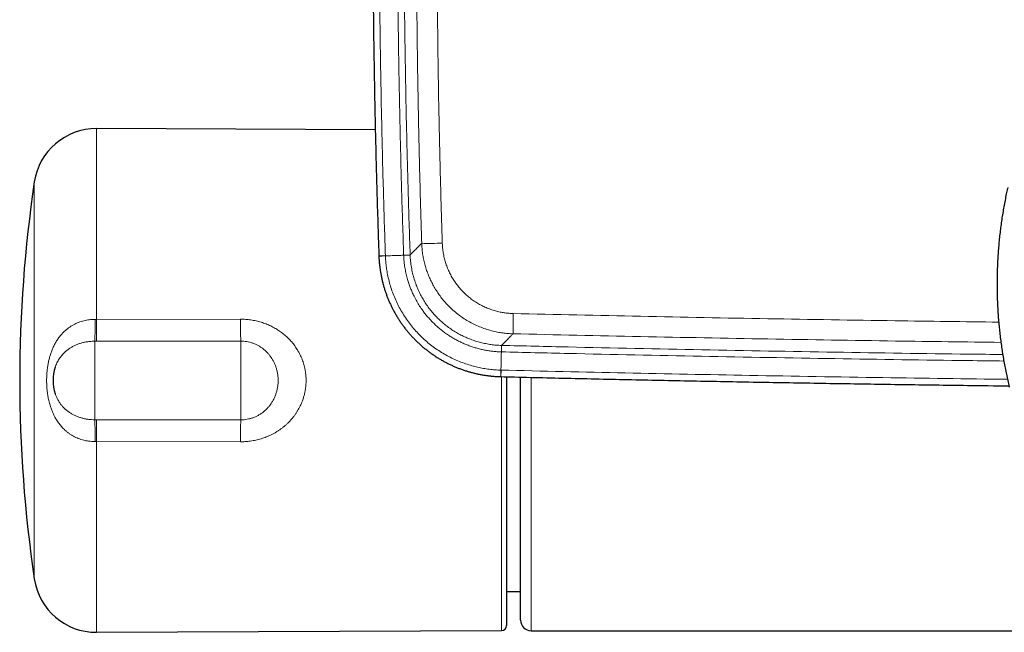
# Model space of a CAD drawing. Header units: millimetres. Extents: x 8 to 1162, y 12 to 2222.
# Tile 12 of 55: x 472 to 566, y 976 to 1035. Entities that reach past the tile are written whole.
import ezdxf

# ---------------------------------------------------------------- set-up
doc = ezdxf.new("R2010")
doc.units = ezdxf.units.MM

msp = doc.modelspace()

# ---------------------------------------------------------------- linework, layer by layer
at = {"color": 7, "linetype": 'Continuous', "lineweight": 30}
for p, q in [((506.161, 1024.42), (479.414, 1024.537)), ((506.505, 1012.312), (506.506, 1012.301)), ((475.462, 1001.647), (475.46, 1001.643)), ((518.195, 1000.733), (518.205, 1000.733)), ((518.749, 1000.719), (518.749, 976.863)), ((518.749, 980.099), (520.098, 980.099)), ((479.414, 976.193), (518.251, 976.363)), ((521.098, 976.351), (571.81, 976.351))]:
    msp.add_line(p, q, dxfattribs=at)
at = {"color": 8, "linetype": 'Continuous', "lineweight": 0}
for p, q in [((479.414, 1024.537), (479.414, 1006.228)), ((473.452, 981.314), (473.452, 1019.416)), ((507.131, 1012.334), (506.504, 1012.312)), ((509.503, 1012.416), (508.881, 1012.395)), ((509.503, 1012.407), (509.503, 1012.416)), ((479.295, 1006.228), (479.414, 1006.228)), ((479.414, 1006.228), (493.236, 1006.247)), ((479.249, 996.599), (479.249, 1004.131)), ((479.427, 1004.131), (479.249, 1004.131)), ((493.249, 996.586), (493.249, 1004.145)), ((518.278, 1003.731), (518.263, 1003.109)), ((518.278, 1003.731), (518.269, 1003.731)), ((518.221, 1001.359), (518.205, 1000.732)), ((518.251, 976.363), (518.251, 1000.731)), ((479.249, 996.599), (479.427, 996.599)), ((479.414, 994.503), (479.295, 994.502)), ((493.236, 994.483), (479.414, 994.503)), ((479.414, 994.503), (479.414, 976.193))]:
    msp.add_line(p, q, dxfattribs=at)
at = {"color": 8, "linetype": 'Continuous', "lineweight": 0, "flags": 128}
for points in [[(507.132, 1012.324), (507.036, 1012.32), (506.944, 1012.317), (506.858, 1012.314), (506.779, 1012.311), (506.708, 1012.309), (506.647, 1012.307), (506.595, 1012.305), (506.555, 1012.303), (506.526, 1012.302), (506.509, 1012.302), (506.505, 1012.301)], [(509.503, 1012.407), (509.495, 1012.406), (509.476, 1012.406), (509.446, 1012.404), (509.405, 1012.403), (509.353, 1012.401), (509.292, 1012.399), (509.223, 1012.396), (509.146, 1012.394), (509.062, 1012.391), (508.974, 1012.388), (508.881, 1012.384)], [(493.249, 1004.145), (485.249, 1004.137), (479.427, 1004.131)], [(518.269, 1003.731), (518.269, 1003.724), (518.268, 1003.704), (518.267, 1003.674), (518.266, 1003.633), (518.265, 1003.581), (518.263, 1003.521), (518.262, 1003.451), (518.26, 1003.374), (518.258, 1003.291), (518.255, 1003.202), (518.253, 1003.109)], [(518.211, 1001.359), (518.208, 1001.263), (518.206, 1001.172), (518.204, 1001.086), (518.202, 1001.007), (518.2, 1000.936), (518.198, 1000.874), (518.197, 1000.822), (518.196, 1000.782), (518.195, 1000.753), (518.195, 1000.736), (518.195, 1000.732)], [(479.427, 996.599), (487.427, 996.591), (493.249, 996.586)]]:
    msp.add_lwpolyline(points, dxfattribs=at)
at = {"color": 7, "linetype": 'Continuous', "lineweight": 30}
for centre, radius, start, end in [((479.388, 1018.537), 6, 89.75, 171.57319), ((602.049, 1000.365), 130, 171.57319, 188.42681), ((479.249, 1000.365), 4, 161.29287, 198.65639), ((479.388, 982.193), 6, 188.42681, 270.25), ((518.249, 976.863), 0.5, 270.25, 360), ((521.098, 977.351), 1, 180.00019, 270.00205)]:
    msp.add_arc(centre, radius, start, end, dxfattribs=at)
at = {"color": 8, "linetype": 'Continuous', "lineweight": 0}
for centre, radius, start, end in [((511.423, 1035.893), 22.374, 267.92602, 272.97776), ((416.905, 1006.555), 62.391, 357.77362, 359.69984), ((699.704, 1006.554), 220.29, 180.08502, 180.63037), ((709.776, 1006.544), 216.54, 180.07848, 180.63487), ((573.356, 1005.096), 53.986, 178.20251, 180.26507), ((416.905, 994.175), 62.391, 0.30015, 2.22637), ((699.704, 994.176), 220.29, 179.36963, 179.91498), ((709.765, 994.186), 216.529, 179.36511, 179.92153)]:
    msp.add_arc(centre, radius, start, end, dxfattribs=at)
at = {"color": 7, "linetype": 'Continuous', "lineweight": 30}
for points, knots in [([(506.526, 1081.949), (506.52, 1081.793), (506.477, 1080.615), (506.406, 1078.416), (506.314, 1075.349), (506.231, 1072.28), (506.157, 1069.211), (506.093, 1066.141), (506.039, 1063.071), (505.994, 1060.001), (505.958, 1056.931), (505.932, 1053.861), (505.915, 1050.79), (505.907, 1047.72), (505.909, 1044.65), (505.921, 1041.579), (505.941, 1038.509), (505.972, 1035.439), (506.011, 1032.369), (506.061, 1029.299), (506.119, 1026.229), (506.187, 1023.16), (506.264, 1020.09), (506.351, 1017.021), (506.432, 1014.428), (506.486, 1012.859), (506.505, 1012.312)], [0, 0, 0, 0, 0.006728, 0.050745, 0.094797, 0.138873, 0.182961, 0.227043, 0.271125, 0.315208, 0.359291, 0.403374, 0.447457, 0.49154, 0.535622, 0.579703, 0.623785, 0.667867, 0.711949, 0.75603, 0.800111, 0.844193, 0.888276, 0.932359, 0.976443, 1, 1, 1, 1]), ([(566.826, 1018.89), (566.791, 1018.733), (566.71, 1018.375), (566.595, 1017.811), (566.478, 1017.198), (566.371, 1016.583), (566.272, 1015.964), (566.183, 1015.343), (566.102, 1014.72), (566.031, 1014.095), (565.97, 1013.468), (565.917, 1012.839), (565.874, 1012.209), (565.841, 1011.578), (565.816, 1010.946), (565.802, 1010.314), (565.796, 1009.682), (565.8, 1009.05), (565.814, 1008.418), (565.837, 1007.787), (565.869, 1007.157), (565.911, 1006.527), (565.962, 1005.9), (566.022, 1005.274), (566.091, 1004.65), (566.17, 1004.028), (566.258, 1003.409), (566.355, 1002.792), (566.46, 1002.179), (566.575, 1001.569), (566.698, 1000.962), (566.831, 1000.36), (566.925, 999.951), (566.977, 999.743), (566.979, 999.735)], [0, 0, 0, 0, 0.02516, 0.057533, 0.089938, 0.122373, 0.154835, 0.18732, 0.219826, 0.252349, 0.284888, 0.317438, 0.349997, 0.382563, 0.415131, 0.447701, 0.480268, 0.51283, 0.545383, 0.577925, 0.610452, 0.642962, 0.675451, 0.707917, 0.740357, 0.772769, 0.805148, 0.837493, 0.8698, 0.902066, 0.934289, 0.966465, 0.998591, 1, 1, 1, 1]), ([(506.505, 1012.301), (506.506, 1012.281), (506.509, 1012.15), (506.524, 1011.906), (506.551, 1011.57), (506.589, 1011.236), (506.635, 1010.903), (506.691, 1010.572), (506.756, 1010.242), (506.83, 1009.913), (506.914, 1009.586), (507.007, 1009.262), (507.108, 1008.941), (507.218, 1008.624), (507.337, 1008.312), (507.465, 1008.002), (507.601, 1007.696), (507.747, 1007.392), (507.901, 1007.091), (508.064, 1006.795), (508.235, 1006.504), (508.414, 1006.218), (508.599, 1005.939), (508.792, 1005.666), (508.993, 1005.398), (509.202, 1005.135), (509.418, 1004.877), (509.642, 1004.626), (509.873, 1004.38), (510.111, 1004.141), (510.355, 1003.909), (510.606, 1003.684), (510.862, 1003.467), (511.123, 1003.258), (511.391, 1003.056), (511.664, 1002.861), (511.943, 1002.673), (512.228, 1002.493), (512.518, 1002.321), (512.812, 1002.158), (513.11, 1002.003), (513.412, 1001.856), (513.717, 1001.719), (514.026, 1001.59), (514.339, 1001.469), (514.657, 1001.357), (514.979, 1001.254), (515.303, 1001.159), (515.63, 1001.074), (515.958, 1000.998), (516.287, 1000.931), (516.616, 1000.875), (516.948, 1000.827), (517.281, 1000.788), (517.616, 1000.759), (517.921, 1000.74), (518.114, 1000.735), (518.195, 1000.733)], [0, 0, 0, 0, 0.003309, 0.021825, 0.040419, 0.059042, 0.077503, 0.096042, 0.114635, 0.13326, 0.151893, 0.170502, 0.189064, 0.207557, 0.225991, 0.244429, 0.262958, 0.281558, 0.300202, 0.318863, 0.337507, 0.356105, 0.374631, 0.393057, 0.411492, 0.430029, 0.448599, 0.467192, 0.485798, 0.504403, 0.522996, 0.541567, 0.560107, 0.578585, 0.597064, 0.61559, 0.634152, 0.652734, 0.671323, 0.689898, 0.708446, 0.72695, 0.745441, 0.763876, 0.782401, 0.801001, 0.819648, 0.838312, 0.856958, 0.875555, 0.894073, 0.912473, 0.930912, 0.949478, 0.968045, 0.986608, 1, 1, 1, 1]), ([(518.205, 1000.732), (518.639, 1000.722), (521.14, 1000.66), (525.71, 1000.556), (531.916, 1000.422), (538.125, 1000.297), (544.336, 1000.182), (550.548, 1000.076), (556.76, 999.98), (562.228, 999.903), (565.626, 999.862), (566.953, 999.845)], [0, 0, 0, 0, 0.026698, 0.153947, 0.28127, 0.408648, 0.536065, 0.663499, 0.79093, 0.918337, 1, 1, 1, 1]), ([(520.098, 977.355), (520.098, 977.354), (520.098, 977.349), (520.098, 977.378), (520.098, 977.442), (520.098, 977.536), (520.098, 977.65), (520.098, 977.79), (520.098, 977.957), (520.098, 978.163), (520.098, 978.416), (520.098, 978.723), (520.098, 979.067), (520.098, 979.425), (520.098, 979.79), (520.098, 980.154), (520.098, 980.543), (520.098, 980.954), (520.098, 981.42), (520.098, 981.945), (520.098, 982.535), (520.098, 983.155), (520.098, 983.767), (520.098, 984.364), (520.098, 984.94), (520.098, 985.535), (520.098, 986.147), (520.098, 986.779), (520.098, 987.43), (520.098, 988.101), (520.098, 988.787), (520.098, 989.487), (520.098, 990.207), (520.098, 990.947), (520.098, 991.708), (520.098, 992.481), (520.098, 993.263), (520.098, 994.045), (520.098, 994.825), (520.098, 995.604), (520.098, 996.388), (520.098, 997.177), (520.098, 997.978), (520.098, 998.789), (520.098, 999.611), (520.098, 1000.244), (520.098, 1000.603), (520.098, 1000.687)], [0, 0, 0, 0, 0.006715, 0.032921, 0.059104, 0.080657, 0.102228, 0.123806, 0.145378, 0.166931, 0.193115, 0.219322, 0.245529, 0.271713, 0.293267, 0.31484, 0.336419, 0.357993, 0.379547, 0.405788, 0.432052, 0.458316, 0.484557, 0.50616, 0.527783, 0.549412, 0.571035, 0.592639, 0.614603, 0.636588, 0.658578, 0.680562, 0.702526, 0.725191, 0.747879, 0.770573, 0.793261, 0.815926, 0.837807, 0.859707, 0.881614, 0.903514, 0.925395, 0.947944, 0.970509, 0.993088, 1, 1, 1, 1])]:
    msp.add_open_spline(points, degree=3, knots=knots, dxfattribs=at)
at = {"color": 8, "linetype": 'Continuous', "lineweight": 0}
for points, knots in [([(507.131, 1012.334), (507.1, 1013.269), (506.997, 1016.336), (506.85, 1021.535), (506.708, 1027.933), (506.607, 1034.332), (506.548, 1040.731), (506.53, 1046.897), (506.549, 1052.828), (506.599, 1058.525), (506.682, 1064.221), (506.8, 1070.021), (506.952, 1075.923), (507.086, 1079.925), (507.153, 1081.927)], [0, 0, 0, 0, 0.040319, 0.132249, 0.22418, 0.316125, 0.408071, 0.5, 0.581851, 0.663705, 0.745545, 0.827388, 0.913693, 1, 1, 1, 1]), ([(508.902, 1081.865), (508.831, 1079.734), (508.689, 1075.472), (508.528, 1069.077), (508.406, 1062.681), (508.325, 1056.284), (508.284, 1049.887), (508.285, 1043.489), (508.327, 1037.166), (508.407, 1030.917), (508.525, 1024.743), (508.679, 1018.568), (508.813, 1014.453), (508.881, 1012.395)], [0, 0, 0, 0, 0.092059, 0.184119, 0.276182, 0.368257, 0.460335, 0.552395, 0.644458, 0.733335, 0.822215, 0.911106, 1, 1, 1, 1]), ([(509.503, 1012.416), (509.435, 1014.472), (509.301, 1018.585), (509.147, 1024.755), (509.029, 1030.926), (508.949, 1037.172), (508.907, 1043.491), (508.906, 1049.884), (508.947, 1056.277), (509.028, 1062.67), (509.15, 1069.062), (509.311, 1075.453), (509.453, 1079.713), (509.524, 1081.843)], [0, 0, 0, 0, 0.088879, 0.177758, 0.26665, 0.355542, 0.447602, 0.539665, 0.631726, 0.723788, 0.815864, 0.907941, 1, 1, 1, 1]), ([(510.721, 1080.638), (510.658, 1078.776), (510.533, 1075.051), (510.386, 1069.464), (510.267, 1063.875), (510.18, 1058.286), (510.124, 1052.695), (510.099, 1047.106), (510.106, 1041.517), (510.143, 1035.925), (510.212, 1030.329), (510.313, 1024.73), (510.443, 1019.131), (510.556, 1015.399), (510.613, 1013.533)], [0, 0, 0, 0, 0.083277, 0.166555, 0.249833, 0.333109, 0.416413, 0.499716, 0.582968, 0.666219, 0.749663, 0.833109, 0.916555, 1, 1, 1, 1]), ([(512.585, 1013.549), (512.529, 1015.408), (512.416, 1019.125), (512.286, 1024.703), (512.186, 1030.281), (512.117, 1035.861), (512.079, 1041.441), (512.072, 1047.021), (512.096, 1052.6), (512.152, 1058.182), (512.239, 1063.767), (512.357, 1069.357), (512.505, 1074.946), (512.63, 1078.671), (512.692, 1080.534)], [0, 0, 0, 0, 0.083277, 0.166555, 0.249833, 0.333109, 0.416413, 0.499716, 0.582968, 0.666219, 0.749663, 0.833109, 0.916555, 1, 1, 1, 1]), ([(510.613, 1013.533), (510.55, 1013.47), (510.425, 1013.345), (510.257, 1013.175), (510.102, 1013.02), (509.953, 1012.869), (509.813, 1012.728), (509.686, 1012.601), (509.58, 1012.494), (509.529, 1012.442), (509.503, 1012.416)], [0, 0, 0, 0, 0.112806, 0.225612, 0.338436, 0.451261, 0.588429, 0.725596, 0.862798, 1, 1, 1, 1]), ([(510.613, 1013.533), (510.621, 1013.365), (510.638, 1013.029), (510.699, 1012.527), (510.786, 1012.028), (510.901, 1011.535), (511.043, 1011.05), (511.212, 1010.574), (511.408, 1010.109), (511.63, 1009.654), (511.878, 1009.212), (512.15, 1008.784), (512.445, 1008.373), (512.783, 1007.954), (513.169, 1007.533), (513.608, 1007.115), (514.074, 1006.727), (514.564, 1006.372), (515.076, 1006.051), (515.608, 1005.766), (516.159, 1005.517), (516.725, 1005.306), (517.304, 1005.132), (517.857, 1005.006), (518.382, 1004.921), (518.875, 1004.866), (519.206, 1004.853), (519.371, 1004.847)], [0, 0, 0, 0, 0.0370704, 0.0742573, 0.1115033, 0.1487489, 0.1859352, 0.2230051, 0.2601062, 0.2973247, 0.334603, 0.371881, 0.4090991, 0.4461999, 0.4905874, 0.5351266, 0.5797171, 0.6242562, 0.6686437, 0.7129271, 0.7573607, 0.8018455, 0.8462796, 0.8905634, 0.927033, 0.9635303, 1, 1, 1, 1]), ([(519.397, 1006.79), (519.269, 1006.795), (519.011, 1006.805), (518.627, 1006.847), (518.219, 1006.913), (517.788, 1007.011), (517.337, 1007.145), (516.896, 1007.31), (516.468, 1007.503), (516.053, 1007.724), (515.655, 1007.974), (515.274, 1008.251), (514.911, 1008.553), (514.57, 1008.878), (514.252, 1009.225), (513.958, 1009.593), (513.69, 1009.982), (513.447, 1010.389), (513.232, 1010.81), (513.047, 1011.244), (512.892, 1011.69), (512.768, 1012.146), (512.674, 1012.609), (512.609, 1013.078), (512.593, 1013.392), (512.585, 1013.549)], [0, 0, 0, 0, 0.036481, 0.07299, 0.109471, 0.153749, 0.198178, 0.242657, 0.287085, 0.331363, 0.375734, 0.420257, 0.464832, 0.509355, 0.553726, 0.598255, 0.642938, 0.687673, 0.732356, 0.776886, 0.821407, 0.866079, 0.910804, 0.955478, 1, 1, 1, 1]), ([(507.132, 1012.324), (507.132, 1012.324), (507.132, 1012.327), (507.132, 1012.331), (507.131, 1012.334)], [0, 0, 0, 0, 0.005987, 1, 1, 1, 1]), ([(507.132, 1012.324), (507.239, 1012.328), (507.454, 1012.335), (507.783, 1012.346), (508.133, 1012.358), (508.501, 1012.371), (508.755, 1012.38), (508.881, 1012.384)], [0, 0, 0, 0, 0.1859594, 0.3729561, 0.5603598, 0.780858, 1, 1, 1, 1]), ([(518.211, 1001.359), (518.211, 1001.359), (518.023, 1001.364), (517.648, 1001.383), (517.086, 1001.439), (516.528, 1001.523), (515.975, 1001.634), (515.405, 1001.778), (514.82, 1001.961), (514.221, 1002.185), (513.635, 1002.442), (513.065, 1002.731), (512.512, 1003.051), (511.977, 1003.403), (511.461, 1003.786), (510.966, 1004.198), (510.494, 1004.64), (510.046, 1005.109), (509.624, 1005.606), (509.23, 1006.126), (508.867, 1006.668), (508.538, 1007.225), (508.243, 1007.796), (507.983, 1008.38), (507.755, 1008.979), (507.561, 1009.589), (507.401, 1010.208), (507.286, 1010.789), (507.207, 1011.329), (507.157, 1011.825), (507.138, 1012.158), (507.132, 1012.324), (507.132, 1012.324)], [0, 0, 0, 0, 0.000003, 0.032793, 0.065642, 0.098512, 0.131362, 0.164152, 0.201239, 0.238444, 0.275708, 0.312972, 0.350177, 0.387266, 0.424769, 0.462303, 0.499806, 0.537678, 0.575643, 0.61364, 0.651605, 0.689476, 0.726604, 0.763848, 0.801152, 0.838455, 0.875699, 0.912826, 0.941878, 0.970944, 0.999997, 1, 1, 1, 1]), ([(508.881, 1012.395), (508.881, 1012.391), (508.881, 1012.388), (508.881, 1012.384), (508.881, 1012.384)], [0, 0, 0, 0, 0.9943, 1, 1, 1, 1]), ([(508.881, 1012.384), (508.881, 1012.384), (508.886, 1012.255), (508.901, 1011.996), (508.944, 1011.563), (509.014, 1011.088), (509.119, 1010.571), (509.24, 1010.101), (509.371, 1009.677), (509.505, 1009.299), (509.654, 1008.929), (509.839, 1008.523), (510.065, 1008.084), (510.339, 1007.617), (510.616, 1007.202), (510.888, 1006.836), (511.145, 1006.518), (511.412, 1006.215), (511.687, 1005.927), (511.976, 1005.649), (512.28, 1005.382), (512.596, 1005.126), (512.926, 1004.88), (513.267, 1004.649), (513.614, 1004.435), (513.966, 1004.238), (514.322, 1004.057), (514.686, 1003.89), (515.061, 1003.738), (515.444, 1003.601), (515.837, 1003.479), (516.235, 1003.373), (516.635, 1003.285), (517.037, 1003.216), (517.44, 1003.163), (517.845, 1003.126), (518.117, 1003.113), (518.253, 1003.109), (518.253, 1003.109)], [0, 0, 0, 0, 0.000004, 0.02676, 0.053517, 0.089784, 0.126077, 0.162345, 0.190004, 0.217662, 0.245101, 0.27254, 0.309786, 0.347059, 0.384301, 0.412761, 0.441221, 0.468654, 0.496085, 0.523712, 0.55134, 0.579566, 0.60779, 0.636225, 0.66466, 0.692093, 0.719526, 0.747146, 0.774767, 0.802984, 0.831201, 0.85962, 0.888037, 0.915907, 0.943896, 0.971885, 0.999996, 1, 1, 1, 1]), ([(518.269, 1003.731), (518.1, 1003.738), (517.762, 1003.752), (517.258, 1003.809), (516.758, 1003.893), (516.264, 1004.005), (515.778, 1004.144), (515.299, 1004.311), (514.831, 1004.504), (514.374, 1004.722), (513.932, 1004.966), (513.504, 1005.234), (513.091, 1005.527), (512.694, 1005.843), (512.316, 1006.18), (511.957, 1006.537), (511.62, 1006.914), (511.305, 1007.309), (511.012, 1007.722), (510.743, 1008.151), (510.497, 1008.595), (510.277, 1009.051), (510.073, 1009.544), (509.89, 1010.077), (509.735, 1010.648), (509.617, 1011.229), (509.535, 1011.816), (509.514, 1012.21), (509.503, 1012.407)], [0, 0, 0, 0, 0.0373237, 0.0746771, 0.1120009, 0.1491324, 0.1863809, 0.223689, 0.2609972, 0.2982458, 0.3353774, 0.3725092, 0.4097581, 0.4470665, 0.4843751, 0.521624, 0.5587559, 0.5959044, 0.6331701, 0.6704955, 0.7078209, 0.7450865, 0.7822349, 0.8256938, 0.8692937, 0.9129413, 0.9565412, 1, 1, 1, 1]), ([(479.295, 994.502), (479.182, 994.504), (478.964, 994.506), (478.641, 994.542), (478.341, 994.596), (478.057, 994.668), (477.798, 994.752), (477.551, 994.85), (477.317, 994.96), (477.09, 995.085), (476.869, 995.224), (476.659, 995.376), (476.418, 995.573), (476.156, 995.824), (475.884, 996.14), (475.637, 996.484), (475.442, 996.813), (475.28, 997.134), (475.147, 997.443), (475.016, 997.8), (474.894, 998.209), (474.795, 998.64), (474.722, 999.07), (474.673, 999.476), (474.643, 999.888), (474.631, 1000.301), (474.637, 1000.714), (474.662, 1001.126), (474.705, 1001.537), (474.767, 1001.935), (474.846, 1002.317), (474.94, 1002.683), (475.055, 1003.043), (475.191, 1003.398), (475.352, 1003.747), (475.538, 1004.086), (475.751, 1004.411), (475.981, 1004.707), (476.221, 1004.969), (476.466, 1005.199), (476.713, 1005.397), (476.966, 1005.571), (477.209, 1005.713), (477.449, 1005.834), (477.686, 1005.936), (477.932, 1006.024), (478.187, 1006.097), (478.447, 1006.155), (478.718, 1006.198), (479.002, 1006.225), (479.197, 1006.227), (479.295, 1006.228)], [0, 0, 0, 0, 0.019679, 0.038154, 0.056752, 0.073231, 0.089795, 0.105045, 0.120357, 0.135986, 0.151677, 0.167319, 0.183017, 0.20808, 0.233421, 0.259156, 0.285155, 0.302904, 0.324349, 0.345876, 0.371171, 0.400432, 0.42421, 0.448073, 0.472192, 0.496396, 0.520275, 0.544236, 0.56845, 0.592753, 0.615071, 0.637474, 0.659957, 0.682538, 0.705841, 0.729265, 0.752816, 0.776548, 0.797763, 0.817638, 0.837622, 0.855306, 0.873078, 0.888245, 0.903472, 0.919022, 0.934641, 0.950227, 0.965887, 0.982895, 1, 1, 1, 1]), ([(493.236, 1006.247), (493.401, 1006.244), (493.733, 1006.237), (494.232, 1006.181), (494.73, 1006.089), (495.214, 1005.961), (495.682, 1005.798), (496.13, 1005.603), (496.566, 1005.373), (496.979, 1005.113), (497.368, 1004.822), (497.729, 1004.504), (498.068, 1004.154), (498.377, 1003.778), (498.624, 1003.42), (498.818, 1003.091), (498.968, 1002.798), (499.092, 1002.521), (499.191, 1002.261), (499.271, 1002.024), (499.339, 1001.784), (499.403, 1001.515), (499.459, 1001.212), (499.5, 1000.878), (499.519, 1000.567), (499.521, 1000.282), (499.512, 1000.026), (499.49, 999.772), (499.454, 999.491), (499.397, 999.183), (499.314, 998.849), (499.219, 998.546), (499.118, 998.274), (499.015, 998.033), (498.901, 997.799), (498.778, 997.571), (498.644, 997.348), (498.499, 997.129), (498.343, 996.915), (498.175, 996.707), (497.998, 996.505), (497.813, 996.313), (497.621, 996.131), (497.422, 995.959), (497.215, 995.794), (497, 995.638), (496.776, 995.489), (496.544, 995.349), (496.305, 995.218), (496.064, 995.1), (495.823, 994.994), (495.581, 994.898), (495.336, 994.813), (495.085, 994.736), (494.829, 994.669), (494.568, 994.611), (494.305, 994.564), (493.995, 994.522), (493.638, 994.489), (493.37, 994.485), (493.236, 994.483)], [0, 0, 0, 0, 0.025858, 0.051865, 0.078338, 0.104973, 0.130238, 0.155874, 0.18151, 0.207533, 0.232492, 0.257845, 0.283197, 0.308965, 0.334327, 0.351548, 0.368782, 0.386002, 0.399172, 0.412343, 0.425238, 0.438134, 0.455688, 0.473258, 0.490812, 0.504271, 0.51773, 0.530895, 0.544061, 0.561997, 0.579952, 0.597889, 0.611648, 0.625406, 0.638935, 0.652464, 0.666105, 0.679746, 0.693734, 0.707721, 0.721824, 0.735927, 0.749684, 0.763442, 0.777302, 0.791162, 0.805339, 0.819516, 0.833798, 0.848082, 0.861606, 0.87513, 0.888742, 0.902354, 0.916241, 0.930128, 0.944108, 0.958087, 0.979044, 1, 1, 1, 1]), ([(519.397, 1006.79), (523.465, 1006.698), (531.602, 1006.516), (543.808, 1006.288), (555.26, 1006.101), (562.644, 1006.008), (565.958, 1005.967)], [0, 0, 0, 0, 0.26216, 0.524321, 0.786482, 1, 1, 1, 1]), ([(479.249, 1004.131), (479.165, 1004.13), (478.998, 1004.129), (478.722, 1004.107), (478.422, 1004.066), (478.099, 1003.998), (477.781, 1003.905), (477.476, 1003.79), (477.188, 1003.654), (476.916, 1003.498), (476.658, 1003.32), (476.435, 1003.136), (476.246, 1002.952), (476.093, 1002.783), (475.959, 1002.612), (475.84, 1002.441), (475.726, 1002.253), (475.62, 1002.048), (475.529, 1001.843), (475.482, 1001.706), (475.462, 1001.647)], [0, 0, 0, 0, 0.049502, 0.099214, 0.164418, 0.230099, 0.29728, 0.364975, 0.429265, 0.493993, 0.56009, 0.626655, 0.677264, 0.728083, 0.772003, 0.816066, 0.86042, 0.910869, 0.961631, 1, 1, 1, 1]), ([(493.249, 996.586), (493.325, 996.587), (493.479, 996.59), (493.731, 996.615), (494.005, 996.664), (494.298, 996.742), (494.585, 996.847), (494.865, 996.978), (495.136, 997.135), (495.394, 997.319), (495.639, 997.527), (495.865, 997.757), (496.07, 998.007), (496.254, 998.275), (496.416, 998.561), (496.553, 998.861), (496.663, 999.17), (496.747, 999.486), (496.806, 999.812), (496.838, 1000.14), (496.843, 1000.465), (496.822, 1000.787), (496.775, 1001.11), (496.703, 1001.423), (496.608, 1001.723), (496.492, 1002.01), (496.351, 1002.289), (496.192, 1002.55), (496.016, 1002.792), (495.827, 1003.014), (495.618, 1003.221), (495.395, 1003.41), (495.16, 1003.578), (494.914, 1003.725), (494.655, 1003.852), (494.386, 1003.958), (494.111, 1004.041), (493.829, 1004.1), (493.541, 1004.138), (493.346, 1004.142), (493.249, 1004.145)], [0, 0, 0, 0, 0.019727, 0.039548, 0.065447, 0.091346, 0.117664, 0.144411, 0.171441, 0.198688, 0.226601, 0.254738, 0.282474, 0.310418, 0.339006, 0.367814, 0.395645, 0.423672, 0.452314, 0.481166, 0.508554, 0.536124, 0.564274, 0.592623, 0.618978, 0.645675, 0.672549, 0.699784, 0.724941, 0.750099, 0.775574, 0.801383, 0.825942, 0.8505, 0.87556, 0.90062, 0.925191, 0.949761, 0.97488, 1, 1, 1, 1]), ([(518.278, 1003.731), (518.304, 1003.757), (518.355, 1003.809), (518.46, 1003.916), (518.585, 1004.044), (518.724, 1004.186), (518.871, 1004.336), (519.022, 1004.49), (519.187, 1004.659), (519.31, 1004.784), (519.371, 1004.847)], [0, 0, 0, 0, 0.137638, 0.275275, 0.412947, 0.550618, 0.662955, 0.775291, 0.887645, 1, 1, 1, 1]), ([(566.173, 1004.021), (562.797, 1004.063), (555.346, 1004.156), (543.822, 1004.344), (531.597, 1004.572), (523.447, 1004.755), (519.371, 1004.847)], [0, 0, 0, 0, 0.216368, 0.477527, 0.738685, 1, 1, 1, 1]), ([(518.211, 1001.359), (518.213, 1001.467), (518.218, 1001.682), (518.226, 1002.011), (518.235, 1002.36), (518.244, 1002.729), (518.25, 1002.983), (518.253, 1003.109)], [0, 0, 0, 0, 0.185959, 0.372956, 0.56036, 0.780858, 1, 1, 1, 1]), ([(518.253, 1003.109), (518.253, 1003.109), (518.256, 1003.109), (518.26, 1003.109), (518.263, 1003.109)], [0, 0, 0, 0, 0.005742, 1, 1, 1, 1]), ([(518.263, 1003.109), (520.396, 1003.058), (526.794, 1002.907), (537.457, 1002.683), (550.254, 1002.456), (559.919, 1002.307), (565.319, 1002.245), (566.453, 1002.232)], [0, 0, 0, 0, 0.1327758, 0.3983275, 0.6638819, 0.9294336, 1, 1, 1, 1]), ([(566.346, 1002.856), (565.251, 1002.868), (559.89, 1002.929), (550.264, 1003.078), (537.469, 1003.305), (526.807, 1003.529), (520.411, 1003.68), (518.278, 1003.731)], [0, 0, 0, 0, 0.068356, 0.334541, 0.600724, 0.866909, 1, 1, 1, 1]), ([(518.221, 1001.359), (518.217, 1001.359), (518.214, 1001.359), (518.211, 1001.359), (518.211, 1001.359)], [0, 0, 0, 0, 0.993961, 1, 1, 1, 1]), ([(566.807, 1000.475), (562.822, 1000.527), (554.57, 1000.634), (542.347, 1000.842), (530.137, 1001.081), (522.193, 1001.266), (518.221, 1001.359)], [0, 0, 0, 0, 0.246036, 0.509442, 0.75472, 1, 1, 1, 1]), ([(521.098, 1000.664), (521.098, 1000.461), (521.098, 1000.027), (521.098, 999.361), (521.098, 998.667), (521.098, 997.969), (521.098, 997.269), (521.098, 996.566), (521.098, 995.866), (521.098, 995.167), (521.098, 994.471), (521.098, 993.787), (521.098, 993.115), (521.098, 992.457), (521.098, 991.803), (521.098, 991.154), (521.098, 990.512), (521.098, 989.874), (521.098, 989.239), (521.098, 988.609), (521.098, 987.988), (521.098, 987.377), (521.098, 986.775), (521.098, 986.111), (521.098, 985.392), (521.098, 984.71), (521.098, 984.13), (521.098, 983.643), (521.098, 983.167), (521.098, 982.7), (521.098, 982.245), (521.098, 981.803), (521.098, 981.376), (521.098, 980.962), (521.098, 980.506), (521.098, 980.017), (521.098, 979.562), (521.098, 979.186), (521.098, 978.88), (521.098, 978.588), (521.098, 978.312), (521.098, 978.051), (521.098, 977.807), (521.098, 977.581), (521.098, 977.374), (521.098, 977.157), (521.098, 976.942), (521.098, 976.742), (521.098, 976.581), (521.098, 976.474), (521.098, 976.407), (521.098, 976.37), (521.098, 976.352), (521.098, 976.353), (521.098, 976.354)], [0, 0, 0, 0, 0.015974, 0.034266, 0.052562, 0.070854, 0.089517, 0.108184, 0.126847, 0.145657, 0.164471, 0.183281, 0.201541, 0.219804, 0.238063, 0.256462, 0.274864, 0.293263, 0.312103, 0.330948, 0.349788, 0.368781, 0.387778, 0.406771, 0.432956, 0.459141, 0.47672, 0.494303, 0.511882, 0.529846, 0.547815, 0.56578, 0.583877, 0.601978, 0.620075, 0.646206, 0.672337, 0.689879, 0.707423, 0.724965, 0.742887, 0.760813, 0.778736, 0.79679, 0.814848, 0.832903, 0.859034, 0.885166, 0.911476, 0.937786, 0.955706, 0.973629, 0.991549, 1, 1, 1, 1]), ([(475.461, 999.086), (475.469, 999.06), (475.509, 998.932), (475.605, 998.711), (475.752, 998.426), (475.924, 998.161), (476.116, 997.917), (476.327, 997.693), (476.561, 997.486), (476.812, 997.3), (477.078, 997.136), (477.356, 996.994), (477.65, 996.871), (477.956, 996.771), (478.269, 996.693), (478.588, 996.638), (478.916, 996.604), (479.137, 996.601), (479.249, 996.599)], [0, 0, 0, 0, 0.016658, 0.082368, 0.149853, 0.217902, 0.282502, 0.347549, 0.413981, 0.480889, 0.544867, 0.609275, 0.674354, 0.740358, 0.804341, 0.868773, 0.933906, 1, 1, 1, 1])]:
    msp.add_open_spline(points, degree=3, knots=knots, dxfattribs=at)

doc.saveas('drawing.dxf')
